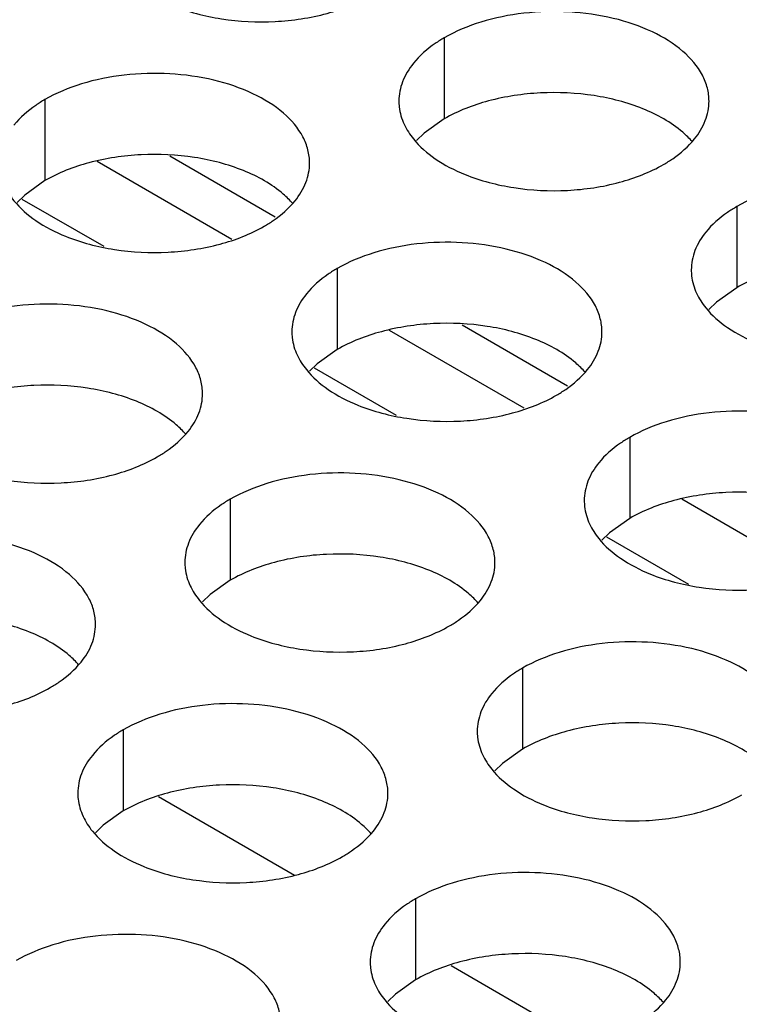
# Model space of a CAD drawing. Header units: inches. Extents: x 0 to 34, y 0 to 22.
# Tile 115 of 155: x 18.204 to 18.32, y 19.319 to 19.478. Entities that reach past the tile are written whole.
import ezdxf

# ---------------------------------------------------------------- set-up
doc = ezdxf.new("R2010")
doc.units = ezdxf.units.IN
doc.header["$LTSCALE"] = 1.87
doc.header["$MEASUREMENT"] = 0
doc.layers.get('0').update_dxf_attribs({"linetype": 'CONTINUOUS'})
doc.layers.add('02___PRT_ALL_AXES', color=7, linetype='CONTINUOUS')
doc.layers.add('0_COMPONENTS', color=7, linetype='CONTINUOUS')

msp = doc.modelspace()

# ---------------------------------------------------------------- linework, layer by layer
at = {"color": 3, "linetype": 'CONTINUOUS'}
for p, q in [((18.2384077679, 19.4425123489), (18.2166914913, 19.4550510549)), ((18.28554822, 19.4152940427), (18.2638319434, 19.4278327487)), ((18.3326886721, 19.3880757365), (18.3109723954, 19.4006144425))]:
    msp.add_line(p, q, dxfattribs=at)
at = {"color": 7, "linetype": 'CONTINUOUS'}
for p, q in [((18.2178189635, 19.4413352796), (18.2046170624, 19.4489578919)), ((18.2649594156, 19.4141169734), (18.2517575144, 19.4217395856)), ((18.3120998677, 19.3868986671), (18.2988979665, 19.3945212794)), ((18.2266167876, 19.3527026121), (18.2484997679, 19.3400676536)), ((18.2737572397, 19.3254843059), (18.2956402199, 19.3128493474))]:
    msp.add_line(p, q, dxfattribs=at)
at = {"layer": '02___PRT_ALL_AXES', "color": 7, "linetype": 'CONTINUOUS'}
for p, q in [((18.2726695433, 19.474999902), (18.2726695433, 19.4619363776)), ((18.2082744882, 19.4650373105), (18.2082744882, 19.4519737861)), ((18.2726695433, 19.4619363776), (18.2694153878, 19.4596199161)), ((18.2694153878, 19.4596199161), (18.268204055, 19.4584292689)), ((18.2082744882, 19.4519737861), (18.2050203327, 19.4496573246)), ((18.2050203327, 19.4496573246), (18.2038089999, 19.4484666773)), ((18.3198099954, 19.4477815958), (18.3198099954, 19.4347180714)), ((18.2554149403, 19.4378190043), (18.2554149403, 19.4247554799)), ((18.3198099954, 19.4347180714), (18.3165558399, 19.4324016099)), ((18.3165558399, 19.4324016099), (18.3153445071, 19.4312109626)), ((18.2554149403, 19.4247554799), (18.2521607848, 19.4224390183)), ((18.2521607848, 19.4224390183), (18.250949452, 19.4212483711)), ((18.3025553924, 19.4106006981), (18.3025553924, 19.3975371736)), ((18.2381603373, 19.4006381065), (18.2381603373, 19.3875745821)), ((18.3025553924, 19.3975371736), (18.2993012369, 19.3952207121)), ((18.2993012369, 19.3952207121), (18.2980899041, 19.3940300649)), ((18.2381603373, 19.3875745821), (18.2349061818, 19.3852581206)), ((18.2349061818, 19.3852581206), (18.233694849, 19.3840674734)), ((18.2853007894, 19.3734198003), (18.2853007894, 19.3603562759)), ((18.2209057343, 19.3634572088), (18.2209057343, 19.3503936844)), ((18.2853007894, 19.3603562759), (18.2820466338, 19.3580398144)), ((18.2820466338, 19.3580398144), (18.2808353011, 19.3568491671)), ((18.2209057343, 19.3503936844), (18.2176515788, 19.3480772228)), ((18.2176515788, 19.3480772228), (18.216440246, 19.3468865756)), ((18.2680461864, 19.3362389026), (18.2680461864, 19.3231753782)), ((18.2680461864, 19.3231753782), (18.2647920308, 19.3208589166)), ((18.2647920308, 19.3208589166), (18.2635806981, 19.3196682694))]:
    msp.add_line(p, q, dxfattribs=at)
at = {"layer": '02___PRT_ALL_AXES', "color": 3, "linetype": 'CONTINUOUS'}
for points, knots in [([(18.2288673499, 19.4801871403), (18.2313856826, 19.4791689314), (18.2368682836, 19.4777578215), (18.2453412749, 19.4773488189), (18.2535752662, 19.4785678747), (18.258669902, 19.4805258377), (18.2608844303, 19.4818044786)], [0, 0, 0, 0, 0.2471885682, 0.5098846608, 0.7673009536, 1, 1, 1, 1]), ([(18.3153463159, 19.4647833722), (18.3153466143, 19.4654952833), (18.3151581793, 19.4669545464), (18.3140073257, 19.4698654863), (18.3110833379, 19.4732266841), (18.3060627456, 19.4762760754), (18.2997951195, 19.4783759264), (18.2927683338, 19.4793618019), (18.2855423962, 19.4791650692), (18.2787120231, 19.4777967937), (18.2745200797, 19.4760683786), (18.2726695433, 19.474999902)], [0, 0, 0, 0, 0.0428834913, 0.0875237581, 0.1869142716, 0.3042190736, 0.4379395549, 0.5823561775, 0.7295584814, 0.8712822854, 1, 1, 1, 1]), ([(18.2726695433, 19.474999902), (18.2721684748, 19.4747105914), (18.2703426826, 19.4735629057), (18.2686825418, 19.4721215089), (18.2676895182, 19.4708933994)], [0, 0, 0, 0, 0.2681225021, 1, 1, 1, 1]), ([(18.2676895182, 19.4708933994), (18.2669668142, 19.4699996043), (18.2657913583, 19.4680834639), (18.2653485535, 19.4658608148), (18.2653481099, 19.4648027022)], [0, 0, 0, 0, 0.520681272, 1, 1, 1, 1]), ([(18.2509512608, 19.4548207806), (18.2509515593, 19.4555326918), (18.2507631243, 19.4569919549), (18.2496122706, 19.4599028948), (18.2466882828, 19.4632640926), (18.2416676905, 19.4663134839), (18.2354000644, 19.4684133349), (18.2283732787, 19.4693992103), (18.2211473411, 19.4692024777), (18.2143169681, 19.4678342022), (18.2101250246, 19.466105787), (18.2082744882, 19.4650373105)], [0, 0, 0, 0, 0.0428834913, 0.0875237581, 0.1869142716, 0.3042190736, 0.4379395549, 0.5823561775, 0.7295584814, 0.8712822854, 1, 1, 1, 1]), ([(18.2082744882, 19.4650373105), (18.2077734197, 19.4647479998), (18.2059476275, 19.4636003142), (18.2042874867, 19.4621589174), (18.2032944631, 19.4609308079)], [0, 0, 0, 0, 0.2681225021, 1, 1, 1, 1]), ([(18.2653481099, 19.4648027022), (18.2653479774, 19.4644867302), (18.265419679, 19.4632008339), (18.2657907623, 19.4619371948), (18.2661990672, 19.4610570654)], [0, 0, 0, 0, 0.2456633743, 1, 1, 1, 1]), ([(18.3130049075, 19.458692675), (18.3137276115, 19.4595864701), (18.3149030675, 19.4615026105), (18.3153458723, 19.4637252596), (18.3153463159, 19.4647833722)], [0, 0, 0, 0, 0.520681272, 1, 1, 1, 1]), ([(18.2661990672, 19.4610570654), (18.2665911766, 19.4602118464), (18.2679704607, 19.4580805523), (18.2712814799, 19.4552064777), (18.2743256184, 19.4536489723), (18.276007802, 19.4529688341)], [0, 0, 0, 0, 0.2155021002, 0.5803308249, 1, 1, 1, 1]), ([(18.3080248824, 19.4545861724), (18.3085259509, 19.4548754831), (18.3103517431, 19.4560231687), (18.3120118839, 19.4574645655), (18.3130049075, 19.458692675)], [0, 0, 0, 0, 0.2681225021, 1, 1, 1, 1]), ([(18.2486098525, 19.4487300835), (18.2493325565, 19.4496238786), (18.2505080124, 19.451540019), (18.2509508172, 19.4537626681), (18.2509512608, 19.4548207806)], [0, 0, 0, 0, 0.520681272, 1, 1, 1, 1]), ([(18.276007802, 19.4529688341), (18.2785261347, 19.4519506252), (18.2840087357, 19.4505395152), (18.292481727, 19.4501305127), (18.3007157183, 19.4513495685), (18.3058103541, 19.4533075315), (18.3080248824, 19.4545861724)], [0, 0, 0, 0, 0.2471885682, 0.5098846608, 0.7673009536, 1, 1, 1, 1]), ([(18.3624867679, 19.437565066), (18.3624870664, 19.4382769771), (18.3622986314, 19.4397362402), (18.3611477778, 19.4426471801), (18.35822379, 19.4460083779), (18.3532031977, 19.4490577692), (18.3469355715, 19.4511576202), (18.3399087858, 19.4521434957), (18.3326828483, 19.451946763), (18.3258524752, 19.4505784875), (18.3216605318, 19.4488500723), (18.3198099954, 19.4477815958)], [0, 0, 0, 0, 0.0428834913, 0.0875237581, 0.1869142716, 0.3042190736, 0.4379395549, 0.5823561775, 0.7295584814, 0.8712822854, 1, 1, 1, 1]), ([(18.2018040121, 19.4510944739), (18.2021961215, 19.4502492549), (18.2035754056, 19.4481179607), (18.2068864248, 19.4452438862), (18.2099305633, 19.4436863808), (18.2116127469, 19.4430062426)], [0, 0, 0, 0, 0.2155021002, 0.5803308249, 1, 1, 1, 1]), ([(18.2436298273, 19.4446235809), (18.2441308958, 19.4449128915), (18.245956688, 19.4460605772), (18.2476168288, 19.447501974), (18.2486098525, 19.4487300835)], [0, 0, 0, 0, 0.2681225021, 1, 1, 1, 1]), ([(18.3198099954, 19.4477815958), (18.3193089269, 19.4474922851), (18.3174831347, 19.4463445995), (18.3158229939, 19.4449032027), (18.3148299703, 19.4436750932)], [0, 0, 0, 0, 0.2681225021, 1, 1, 1, 1]), ([(18.2116127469, 19.4430062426), (18.2141310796, 19.4419880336), (18.2196136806, 19.4405769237), (18.2280866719, 19.4401679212), (18.2363206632, 19.4413869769), (18.241415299, 19.44334494), (18.2436298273, 19.4446235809)], [0, 0, 0, 0, 0.2471885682, 0.5098846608, 0.7673009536, 1, 1, 1, 1]), ([(18.3148299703, 19.4436750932), (18.3141072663, 19.4427812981), (18.3129318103, 19.4408651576), (18.3124890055, 19.4386425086), (18.3124885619, 19.437584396)], [0, 0, 0, 0, 0.520681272, 1, 1, 1, 1]), ([(18.2980917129, 19.4276024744), (18.2980920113, 19.4283143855), (18.2979035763, 19.4297736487), (18.2967527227, 19.4326845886), (18.2938287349, 19.4360457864), (18.2888081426, 19.4390951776), (18.2825405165, 19.4411950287), (18.2755137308, 19.4421809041), (18.2682877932, 19.4419841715), (18.2614574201, 19.4406158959), (18.2572654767, 19.4388874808), (18.2554149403, 19.4378190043)], [0, 0, 0, 0, 0.0428834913, 0.0875237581, 0.1869142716, 0.3042190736, 0.4379395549, 0.5823561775, 0.7295584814, 0.8712822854, 1, 1, 1, 1]), ([(18.2554149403, 19.4378190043), (18.2549138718, 19.4375296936), (18.2530880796, 19.4363820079), (18.2514279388, 19.4349406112), (18.2504349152, 19.4337125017)], [0, 0, 0, 0, 0.2681225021, 1, 1, 1, 1]), ([(18.3124885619, 19.437584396), (18.3124884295, 19.437268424), (18.3125601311, 19.4359825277), (18.3129312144, 19.4347188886), (18.3133395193, 19.4338387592)], [0, 0, 0, 0, 0.2456633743, 1, 1, 1, 1]), ([(18.2504349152, 19.4337125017), (18.2497122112, 19.4328187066), (18.2485367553, 19.4309025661), (18.2480939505, 19.4286799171), (18.2480935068, 19.4276218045)], [0, 0, 0, 0, 0.520681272, 1, 1, 1, 1]), ([(18.3133395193, 19.4338387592), (18.3137316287, 19.4329935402), (18.3151109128, 19.430862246), (18.318421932, 19.4279881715), (18.3214660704, 19.4264306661), (18.323148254, 19.4257505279)], [0, 0, 0, 0, 0.2155021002, 0.5803308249, 1, 1, 1, 1]), ([(18.2336966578, 19.4176398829), (18.2336969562, 19.418351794), (18.2335085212, 19.4198110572), (18.2323576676, 19.4227219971), (18.2294336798, 19.4260831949), (18.2244130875, 19.4291325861), (18.2181454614, 19.4312324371), (18.2111186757, 19.4322183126), (18.2038927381, 19.43202158), (18.1970623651, 19.4306533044), (18.1928704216, 19.4289248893), (18.1910198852, 19.4278564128)], [0, 0, 0, 0, 0.0428834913, 0.0875237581, 0.1869142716, 0.3042190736, 0.4379395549, 0.5823561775, 0.7295584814, 0.8712822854, 1, 1, 1, 1]), ([(18.2480935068, 19.4276218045), (18.2480933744, 19.4273058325), (18.248165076, 19.4260199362), (18.2485361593, 19.4247562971), (18.2489444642, 19.4238761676)], [0, 0, 0, 0, 0.2456633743, 1, 1, 1, 1]), ([(18.2957503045, 19.4215117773), (18.2964730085, 19.4224055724), (18.2976484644, 19.4243217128), (18.2980912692, 19.4265443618), (18.2980917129, 19.4276024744)], [0, 0, 0, 0, 0.520681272, 1, 1, 1, 1]), ([(18.2489444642, 19.4238761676), (18.2493365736, 19.4230309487), (18.2507158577, 19.4208996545), (18.2540268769, 19.4180255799), (18.2570710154, 19.4164680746), (18.2587531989, 19.4157879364)], [0, 0, 0, 0, 0.2155021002, 0.5803308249, 1, 1, 1, 1]), ([(18.2907702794, 19.4174052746), (18.2912713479, 19.4176945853), (18.2930971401, 19.418842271), (18.2947572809, 19.4202836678), (18.2957503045, 19.4215117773)], [0, 0, 0, 0, 0.2681225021, 1, 1, 1, 1]), ([(18.2313552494, 19.4115491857), (18.2320779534, 19.4124429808), (18.2332534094, 19.4143591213), (18.2336962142, 19.4165817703), (18.2336966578, 19.4176398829)], [0, 0, 0, 0, 0.520681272, 1, 1, 1, 1]), ([(18.2587531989, 19.4157879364), (18.2612715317, 19.4147697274), (18.2667541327, 19.4133586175), (18.275227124, 19.4129496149), (18.2834611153, 19.4141686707), (18.2885557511, 19.4161266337), (18.2907702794, 19.4174052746)], [0, 0, 0, 0, 0.2471885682, 0.5098846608, 0.7673009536, 1, 1, 1, 1]), ([(18.3452321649, 19.4003841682), (18.3452324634, 19.4010960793), (18.3450440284, 19.4025553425), (18.3438931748, 19.4054662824), (18.340969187, 19.4088274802), (18.3359485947, 19.4118768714), (18.3296809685, 19.4139767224), (18.3226541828, 19.4149625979), (18.3154282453, 19.4147658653), (18.3085978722, 19.4133975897), (18.3044059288, 19.4116691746), (18.3025553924, 19.4106006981)], [0, 0, 0, 0, 0.0428834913, 0.0875237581, 0.1869142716, 0.3042190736, 0.4379395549, 0.5823561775, 0.7295584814, 0.8712822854, 1, 1, 1, 1]), ([(18.2263752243, 19.4074426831), (18.2268762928, 19.4077319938), (18.228702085, 19.4088796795), (18.2303622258, 19.4103210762), (18.2313552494, 19.4115491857)], [0, 0, 0, 0, 0.2681225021, 1, 1, 1, 1]), ([(18.3025553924, 19.4106006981), (18.3020543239, 19.4103113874), (18.3002285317, 19.4091637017), (18.2985683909, 19.4077223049), (18.2975753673, 19.4064941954)], [0, 0, 0, 0, 0.2681225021, 1, 1, 1, 1]), ([(18.1943581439, 19.4058253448), (18.1968764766, 19.4048071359), (18.2023590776, 19.403396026), (18.2108320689, 19.4029870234), (18.2190660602, 19.4042060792), (18.224160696, 19.4061640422), (18.2263752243, 19.4074426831)], [0, 0, 0, 0, 0.2471885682, 0.5098846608, 0.7673009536, 1, 1, 1, 1]), ([(18.2975753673, 19.4064941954), (18.2968526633, 19.4056004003), (18.2956772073, 19.4036842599), (18.2952344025, 19.4014616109), (18.2952339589, 19.4004034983)], [0, 0, 0, 0, 0.520681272, 1, 1, 1, 1]), ([(18.2808371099, 19.3904215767), (18.2808374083, 19.3911334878), (18.2806489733, 19.3925927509), (18.2794981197, 19.3955036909), (18.2765741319, 19.3988648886), (18.2715535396, 19.4019142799), (18.2652859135, 19.4040141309), (18.2582591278, 19.4050000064), (18.2510331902, 19.4048032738), (18.2442028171, 19.4034349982), (18.2400108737, 19.4017065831), (18.2381603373, 19.4006381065)], [0, 0, 0, 0, 0.0428834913, 0.0875237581, 0.1869142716, 0.3042190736, 0.4379395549, 0.5823561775, 0.7295584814, 0.8712822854, 1, 1, 1, 1]), ([(18.2381603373, 19.4006381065), (18.2376592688, 19.4003487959), (18.2358334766, 19.3992011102), (18.2341733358, 19.3977597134), (18.2331803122, 19.3965316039)], [0, 0, 0, 0, 0.2681225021, 1, 1, 1, 1]), ([(18.2952339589, 19.4004034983), (18.2952338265, 19.4000875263), (18.2953055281, 19.3988016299), (18.2956766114, 19.3975379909), (18.2960849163, 19.3966578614)], [0, 0, 0, 0, 0.2456633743, 1, 1, 1, 1]), ([(18.2331803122, 19.3965316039), (18.2324576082, 19.3956378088), (18.2312821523, 19.3937216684), (18.2308393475, 19.3914990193), (18.2308389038, 19.3904409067)], [0, 0, 0, 0, 0.520681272, 1, 1, 1, 1]), ([(18.2960849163, 19.3966578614), (18.2964770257, 19.3958126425), (18.2978563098, 19.3936813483), (18.301167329, 19.3908072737), (18.3042114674, 19.3892497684), (18.305893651, 19.3885696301)], [0, 0, 0, 0, 0.2155021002, 0.5803308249, 1, 1, 1, 1]), ([(18.2164420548, 19.3804589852), (18.2164423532, 19.3811708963), (18.2162539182, 19.3826301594), (18.2151030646, 19.3855410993), (18.2121790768, 19.3889022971), (18.2071584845, 19.3919516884), (18.2008908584, 19.3940515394), (18.1938640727, 19.3950374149), (18.1866381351, 19.3948406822), (18.179807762, 19.3934724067), (18.1756158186, 19.3917439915), (18.1737652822, 19.390675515)], [0, 0, 0, 0, 0.0428834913, 0.0875237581, 0.1869142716, 0.3042190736, 0.4379395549, 0.5823561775, 0.7295584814, 0.8712822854, 1, 1, 1, 1]), ([(18.2308389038, 19.3904409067), (18.2308387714, 19.3901249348), (18.230910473, 19.3888390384), (18.2312815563, 19.3875753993), (18.2316898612, 19.3866952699)], [0, 0, 0, 0, 0.2456633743, 1, 1, 1, 1]), ([(18.2784957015, 19.3843308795), (18.2792184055, 19.3852246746), (18.2803938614, 19.3871408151), (18.2808366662, 19.3893634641), (18.2808371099, 19.3904215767)], [0, 0, 0, 0, 0.520681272, 1, 1, 1, 1]), ([(18.305893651, 19.3885696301), (18.3084119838, 19.3875514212), (18.3138945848, 19.3861403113), (18.3223675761, 19.3857313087), (18.3306015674, 19.3869503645), (18.3356962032, 19.3889083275), (18.3379107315, 19.3901869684)], [0, 0, 0, 0, 0.2471885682, 0.5098846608, 0.7673009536, 1, 1, 1, 1]), ([(18.2316898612, 19.3866952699), (18.2320819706, 19.3858500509), (18.2334612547, 19.3837187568), (18.2367722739, 19.3808446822), (18.2398164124, 19.3792871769), (18.2414985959, 19.3786070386)], [0, 0, 0, 0, 0.2155021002, 0.5803308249, 1, 1, 1, 1]), ([(18.2735156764, 19.3802243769), (18.2740167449, 19.3805136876), (18.2758425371, 19.3816613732), (18.2775026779, 19.38310277), (18.2784957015, 19.3843308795)], [0, 0, 0, 0, 0.2681225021, 1, 1, 1, 1]), ([(18.2141006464, 19.374368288), (18.2148233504, 19.3752620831), (18.2159988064, 19.3771782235), (18.2164416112, 19.3794008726), (18.2164420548, 19.3804589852)], [0, 0, 0, 0, 0.520681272, 1, 1, 1, 1]), ([(18.2414985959, 19.3786070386), (18.2440169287, 19.3775888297), (18.2494995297, 19.3761777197), (18.257972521, 19.3757687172), (18.2662065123, 19.376987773), (18.2713011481, 19.378945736), (18.2735156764, 19.3802243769)], [0, 0, 0, 0, 0.2471885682, 0.5098846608, 0.7673009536, 1, 1, 1, 1]), ([(18.3279775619, 19.3632032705), (18.3279778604, 19.3639151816), (18.3277894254, 19.3653744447), (18.3266385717, 19.3682853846), (18.323714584, 19.3716465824), (18.3186939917, 19.3746959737), (18.3124263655, 19.3767958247), (18.3053995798, 19.3777817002), (18.2981736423, 19.3775849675), (18.2913432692, 19.376216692), (18.2871513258, 19.3744882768), (18.2853007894, 19.3734198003)], [0, 0, 0, 0, 0.0428834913, 0.0875237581, 0.1869142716, 0.3042190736, 0.4379395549, 0.5823561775, 0.7295584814, 0.8712822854, 1, 1, 1, 1]), ([(18.2091206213, 19.3702617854), (18.2096216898, 19.370551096), (18.211447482, 19.3716987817), (18.2131076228, 19.3731401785), (18.2141006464, 19.374368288)], [0, 0, 0, 0, 0.2681225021, 1, 1, 1, 1]), ([(18.2853007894, 19.3734198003), (18.2847997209, 19.3731304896), (18.2829739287, 19.371982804), (18.2813137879, 19.3705414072), (18.2803207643, 19.3693132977)], [0, 0, 0, 0, 0.2681225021, 1, 1, 1, 1]), ([(18.1771035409, 19.3686444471), (18.1796218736, 19.3676262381), (18.1851044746, 19.3662151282), (18.1935774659, 19.3658061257), (18.2018114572, 19.3670251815), (18.206906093, 19.3689831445), (18.2091206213, 19.3702617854)], [0, 0, 0, 0, 0.2471885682, 0.5098846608, 0.7673009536, 1, 1, 1, 1]), ([(18.2803207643, 19.3693132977), (18.2795980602, 19.3684195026), (18.2784226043, 19.3665033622), (18.2779797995, 19.3642807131), (18.2779793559, 19.3632226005)], [0, 0, 0, 0, 0.520681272, 1, 1, 1, 1]), ([(18.2635825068, 19.3532406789), (18.2635828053, 19.35395259), (18.2633943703, 19.3554118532), (18.2622435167, 19.3583227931), (18.2593195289, 19.3616839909), (18.2542989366, 19.3647333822), (18.2480313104, 19.3668332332), (18.2410045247, 19.3678191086), (18.2337785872, 19.367622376), (18.2269482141, 19.3662541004), (18.2227562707, 19.3645256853), (18.2209057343, 19.3634572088)], [0, 0, 0, 0, 0.0428834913, 0.0875237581, 0.1869142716, 0.3042190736, 0.4379395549, 0.5823561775, 0.7295584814, 0.8712822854, 1, 1, 1, 1]), ([(18.2209057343, 19.3634572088), (18.2204046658, 19.3631678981), (18.2185788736, 19.3620202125), (18.2169187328, 19.3605788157), (18.2159257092, 19.3593507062)], [0, 0, 0, 0, 0.2681225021, 1, 1, 1, 1]), ([(18.2779793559, 19.3632226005), (18.2779792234, 19.3629066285), (18.2780509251, 19.3616207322), (18.2784220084, 19.3603570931), (18.2788303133, 19.3594769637)], [0, 0, 0, 0, 0.2456633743, 1, 1, 1, 1]), ([(18.2159257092, 19.3593507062), (18.2152030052, 19.3584569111), (18.2140275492, 19.3565407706), (18.2135847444, 19.3543181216), (18.2135843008, 19.353260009)], [0, 0, 0, 0, 0.520681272, 1, 1, 1, 1]), ([(18.2788303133, 19.3594769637), (18.2792224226, 19.3586317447), (18.2806017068, 19.3565004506), (18.283912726, 19.353626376), (18.2869568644, 19.3520688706), (18.288639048, 19.3513887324)], [0, 0, 0, 0, 0.2155021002, 0.5803308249, 1, 1, 1, 1]), ([(18.2135843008, 19.353260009), (18.2135841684, 19.352944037), (18.21365587, 19.3516581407), (18.2140269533, 19.3503945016), (18.2144352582, 19.3495143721)], [0, 0, 0, 0, 0.2456633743, 1, 1, 1, 1]), ([(18.2612410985, 19.3471499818), (18.2619638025, 19.3480437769), (18.2631392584, 19.3499599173), (18.2635820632, 19.3521825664), (18.2635825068, 19.3532406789)], [0, 0, 0, 0, 0.520681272, 1, 1, 1, 1]), ([(18.288639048, 19.3513887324), (18.2911573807, 19.3503705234), (18.2966399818, 19.3489594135), (18.3051129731, 19.348550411), (18.3133469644, 19.3497694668), (18.3184416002, 19.3517274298), (18.3206561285, 19.3530060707)], [0, 0, 0, 0, 0.2471885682, 0.5098846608, 0.7673009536, 1, 1, 1, 1]), ([(18.2144352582, 19.3495143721), (18.2148273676, 19.3486691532), (18.2162066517, 19.346537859), (18.2195176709, 19.3436637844), (18.2225618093, 19.3421062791), (18.2242439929, 19.3414261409)], [0, 0, 0, 0, 0.2155021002, 0.5803308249, 1, 1, 1, 1]), ([(18.2562610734, 19.3430434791), (18.2567621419, 19.3433327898), (18.2585879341, 19.3444804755), (18.2602480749, 19.3459218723), (18.2612410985, 19.3471499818)], [0, 0, 0, 0, 0.2681225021, 1, 1, 1, 1]), ([(18.2242439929, 19.3414261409), (18.2267623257, 19.3404079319), (18.2322449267, 19.338996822), (18.240717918, 19.3385878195), (18.2489519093, 19.3398068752), (18.2540465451, 19.3417648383), (18.2562610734, 19.3430434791)], [0, 0, 0, 0, 0.2471885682, 0.5098846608, 0.7673009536, 1, 1, 1, 1]), ([(18.3107229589, 19.3260223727), (18.3107232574, 19.3267342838), (18.3105348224, 19.328193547), (18.3093839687, 19.3311044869), (18.306459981, 19.3344656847), (18.3014393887, 19.3375150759), (18.2951717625, 19.3396149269), (18.2881449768, 19.3406008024), (18.2809190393, 19.3404040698), (18.2740886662, 19.3390357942), (18.2698967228, 19.3373073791), (18.2680461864, 19.3362389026)], [0, 0, 0, 0, 0.0428834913, 0.0875237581, 0.1869142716, 0.3042190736, 0.4379395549, 0.5823561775, 0.7295584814, 0.8712822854, 1, 1, 1, 1]), ([(18.2680461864, 19.3362389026), (18.2675451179, 19.3359495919), (18.2657193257, 19.3348019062), (18.2640591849, 19.3333605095), (18.2630661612, 19.3321323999)], [0, 0, 0, 0, 0.2681225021, 1, 1, 1, 1]), ([(18.2630661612, 19.3321323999), (18.2623434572, 19.3312386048), (18.2611680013, 19.3293224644), (18.2607251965, 19.3270998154), (18.2607247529, 19.3260417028)], [0, 0, 0, 0, 0.520681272, 1, 1, 1, 1]), ([(18.2463279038, 19.3160597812), (18.2463282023, 19.3167716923), (18.2461397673, 19.3182309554), (18.2449889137, 19.3211418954), (18.2420649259, 19.3245030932), (18.2370443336, 19.3275524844), (18.2307767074, 19.3296523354), (18.2237499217, 19.3306382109), (18.2165239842, 19.3304414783), (18.2096936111, 19.3290732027), (18.2055016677, 19.3273447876), (18.2036511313, 19.3262763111)], [0, 0, 0, 0, 0.0428834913, 0.0875237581, 0.1869142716, 0.3042190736, 0.4379395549, 0.5823561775, 0.7295584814, 0.8712822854, 1, 1, 1, 1]), ([(18.2607247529, 19.3260417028), (18.2607246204, 19.3257257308), (18.2607963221, 19.3244398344), (18.2611674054, 19.3231761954), (18.2615757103, 19.3222960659)], [0, 0, 0, 0, 0.2456633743, 1, 1, 1, 1]), ([(18.3083815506, 19.3199316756), (18.3091042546, 19.3208254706), (18.3102797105, 19.3227416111), (18.3107225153, 19.3249642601), (18.3107229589, 19.3260223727)], [0, 0, 0, 0, 0.520681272, 1, 1, 1, 1]), ([(18.2615757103, 19.3222960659), (18.2619678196, 19.321450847), (18.2633471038, 19.3193195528), (18.266658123, 19.3164454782), (18.2697022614, 19.3148879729), (18.271384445, 19.3142078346)], [0, 0, 0, 0, 0.2155021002, 0.5803308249, 1, 1, 1, 1]), ([(18.3034015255, 19.3158251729), (18.303902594, 19.3161144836), (18.3057283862, 19.3172621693), (18.3073885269, 19.318703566), (18.3083815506, 19.3199316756)], [0, 0, 0, 0, 0.2681225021, 1, 1, 1, 1])]:
    msp.add_open_spline(points, degree=3, knots=knots, dxfattribs=at)
at = {"layer": '02___PRT_ALL_AXES', "color": 7, "linetype": 'CONTINUOUS'}
for points, knots in [([(18.3046866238, 19.4635537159), (18.302168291, 19.4645719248), (18.29668569, 19.4659830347), (18.2882126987, 19.4663920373), (18.2799787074, 19.4651729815), (18.2748840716, 19.4632150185), (18.2726695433, 19.4619363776)], [0, 0, 0, 0, 0.2471885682, 0.5098846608, 0.7673009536, 1, 1, 1, 1]), ([(18.3126626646, 19.4582358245), (18.3121841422, 19.4587831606), (18.309879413, 19.461036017), (18.3069909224, 19.4626220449), (18.3046866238, 19.4635537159)], [0, 0, 0, 0, 0.2263074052, 1, 1, 1, 1]), ([(18.2402915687, 19.4535911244), (18.237773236, 19.4546093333), (18.2322906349, 19.4560204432), (18.2238176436, 19.4564294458), (18.2155836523, 19.45521039), (18.2104890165, 19.453252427), (18.2082744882, 19.4519737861)], [0, 0, 0, 0, 0.2471885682, 0.5098846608, 0.7673009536, 1, 1, 1, 1]), ([(18.2482676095, 19.4482732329), (18.2477890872, 19.4488205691), (18.245484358, 19.4510734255), (18.2425958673, 19.4526594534), (18.2402915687, 19.4535911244)], [0, 0, 0, 0, 0.2263074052, 1, 1, 1, 1]), ([(18.3518270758, 19.4363354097), (18.3493087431, 19.4373536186), (18.3438261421, 19.4387647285), (18.3353531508, 19.4391737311), (18.3271191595, 19.4379546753), (18.3220245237, 19.4359967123), (18.3198099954, 19.4347180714)], [0, 0, 0, 0, 0.2471885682, 0.5098846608, 0.7673009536, 1, 1, 1, 1]), ([(18.2874320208, 19.4263728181), (18.284913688, 19.4273910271), (18.279431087, 19.428802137), (18.2709580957, 19.4292111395), (18.2627241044, 19.4279920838), (18.2576294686, 19.4260341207), (18.2554149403, 19.4247554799)], [0, 0, 0, 0, 0.2471885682, 0.5098846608, 0.7673009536, 1, 1, 1, 1]), ([(18.2954080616, 19.4210549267), (18.2949295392, 19.4216022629), (18.29262481, 19.4238551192), (18.2897363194, 19.4254411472), (18.2874320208, 19.4263728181)], [0, 0, 0, 0, 0.2263074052, 1, 1, 1, 1]), ([(18.2230369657, 19.4164102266), (18.2205186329, 19.4174284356), (18.2150360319, 19.4188395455), (18.2065630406, 19.419248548), (18.1983290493, 19.4180294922), (18.1932344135, 19.4160715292), (18.1910198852, 19.4147928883)], [0, 0, 0, 0, 0.2471885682, 0.5098846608, 0.7673009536, 1, 1, 1, 1]), ([(18.2310130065, 19.4110923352), (18.2305344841, 19.4116396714), (18.228229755, 19.4138925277), (18.2253412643, 19.4154785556), (18.2230369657, 19.4164102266)], [0, 0, 0, 0, 0.2263074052, 1, 1, 1, 1]), ([(18.3345724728, 19.3991545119), (18.3320541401, 19.4001727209), (18.3265715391, 19.4015838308), (18.3180985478, 19.4019928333), (18.3098645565, 19.4007737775), (18.3047699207, 19.3988158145), (18.3025553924, 19.3975371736)], [0, 0, 0, 0, 0.2471885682, 0.5098846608, 0.7673009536, 1, 1, 1, 1]), ([(18.2701774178, 19.3891919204), (18.267659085, 19.3902101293), (18.262176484, 19.3916212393), (18.2537034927, 19.3920302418), (18.2454695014, 19.390811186), (18.2403748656, 19.388853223), (18.2381603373, 19.3875745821)], [0, 0, 0, 0, 0.2471885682, 0.5098846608, 0.7673009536, 1, 1, 1, 1]), ([(18.2781534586, 19.383874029), (18.2776749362, 19.3844213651), (18.275370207, 19.3866742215), (18.2724817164, 19.3882602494), (18.2701774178, 19.3891919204)], [0, 0, 0, 0, 0.2263074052, 1, 1, 1, 1]), ([(18.2057823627, 19.3792293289), (18.2032640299, 19.3802475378), (18.1977814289, 19.3816586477), (18.1893084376, 19.3820676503), (18.1810744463, 19.3808485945), (18.1759798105, 19.3788906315), (18.1737652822, 19.3776119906)], [0, 0, 0, 0, 0.2471885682, 0.5098846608, 0.7673009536, 1, 1, 1, 1]), ([(18.2137584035, 19.3739114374), (18.2132798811, 19.3744587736), (18.2109751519, 19.37671163), (18.2080866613, 19.3782976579), (18.2057823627, 19.3792293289)], [0, 0, 0, 0, 0.2263074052, 1, 1, 1, 1]), ([(18.3173178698, 19.3619736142), (18.3147995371, 19.3629918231), (18.3093169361, 19.364402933), (18.3008439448, 19.3648119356), (18.2926099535, 19.3635928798), (18.2875153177, 19.3616349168), (18.2853007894, 19.3603562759)], [0, 0, 0, 0, 0.2471885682, 0.5098846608, 0.7673009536, 1, 1, 1, 1]), ([(18.3252939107, 19.3566557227), (18.3248153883, 19.3572030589), (18.3225106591, 19.3594559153), (18.3196221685, 19.3610419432), (18.3173178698, 19.3619736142)], [0, 0, 0, 0, 0.2263074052, 1, 1, 1, 1]), ([(18.2529228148, 19.3520110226), (18.250404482, 19.3530292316), (18.244921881, 19.3544403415), (18.2364488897, 19.3548493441), (18.2282148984, 19.3536302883), (18.2231202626, 19.3516723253), (18.2209057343, 19.3503936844)], [0, 0, 0, 0, 0.2471885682, 0.5098846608, 0.7673009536, 1, 1, 1, 1]), ([(18.2608988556, 19.3466931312), (18.2604203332, 19.3472404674), (18.258115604, 19.3494933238), (18.2552271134, 19.3510793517), (18.2529228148, 19.3520110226)], [0, 0, 0, 0, 0.2263074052, 1, 1, 1, 1]), ([(18.3000632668, 19.3247927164), (18.2975449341, 19.3258109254), (18.2920623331, 19.3272220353), (18.2835893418, 19.3276310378), (18.2753553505, 19.3264119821), (18.2702607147, 19.324454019), (18.2680461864, 19.3231753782)], [0, 0, 0, 0, 0.2471885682, 0.5098846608, 0.7673009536, 1, 1, 1, 1]), ([(18.3080393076, 19.319474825), (18.3075607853, 19.3200221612), (18.3052560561, 19.3222750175), (18.3023675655, 19.3238610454), (18.3000632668, 19.3247927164)], [0, 0, 0, 0, 0.2263074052, 1, 1, 1, 1])]:
    msp.add_open_spline(points, degree=3, knots=knots, dxfattribs=at)
at = {"layer": '0_COMPONENTS', "color": 4, "linetype": 'CONTINUOUS'}
for p, q in [((18.2454089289, 19.4460906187), (18.2283969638, 19.4559131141)), ((18.2925493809, 19.4188723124), (18.2755374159, 19.4286948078))]:
    msp.add_line(p, q, dxfattribs=at)

doc.saveas('drawing.dxf')
